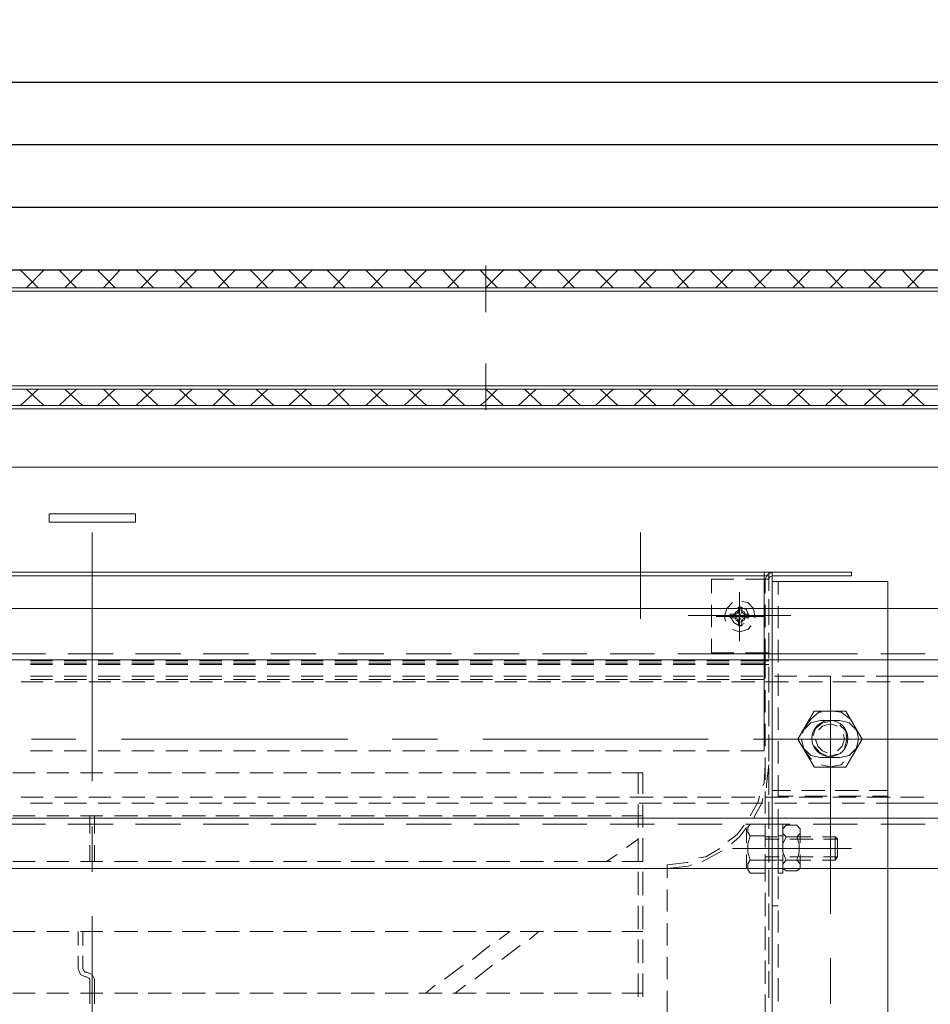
# Model space of a CAD drawing. Header units: millimetres. Extents: x -1574 to 74790, y -2818 to 13830.
# Tile 10 of 92: x 6225 to 6453, y 1720 to 1967. Entities that reach past the tile are written whole.
import ezdxf

# ---------------------------------------------------------------- set-up
doc = ezdxf.new("R2010")
doc.units = ezdxf.units.MM
doc.header["$MEASUREMENT"] = 0
doc.layers.get('0').update_dxf_attribs({"lineweight": 5})
doc.layers.add('A-CEILING-02', color=7, linetype='Continuous', lineweight=5, true_color=0xf27172)
doc.layers.add('RCP LAYOUT', color=9, linetype='Continuous', lineweight=13, true_color=0x808080)
doc.layers.add('ACMV-EQP-CHW', color=30, linetype='Continuous', true_color=0xff7f00)
doc.layers.add('ACMV-FCU', color=30, linetype='Continuous', true_color=0xff7f00)

# ---------------------------------------------------------------- blocks, each defined once
blk = doc.blocks.new('XR-CP-DS')
at = {"layer": 'A-CEILING-02', "true_color": 0x808080}
h = blk.add_hatch(dxfattribs=at)
h.set_pattern_fill('_USER', color=8, scale=600, double=1, pattern_type=0)
h.set_pattern_definition([(0, (9805, 1050), (0, 600), []), (90, (9805, 1050), (-600, 4e-14), [])])
h.paths.add_polyline_path([(200, 1050), (200, 2970), (4245, 2970), (4245, 3620), (5835, 3620), (5835, 2970), (9805, 2970), (9805, 1050)])
blk = doc.blocks.new('AHU-7.5TR-CARRIER')
at = {"layer": 'ACMV-EQP-CHW', "lineweight": 15}
for points in [[(-284.79, -213.55), (-284.79, -621.93)], [(-255.82, -213.55), (-255.82, -621.93)], [(-255.82, -624.27), (-255.82, -213.84)], [(-85.28, -481.22), (-85.28, -537.97)], [(-254.07, -512.52), (-254.07, -518.37)], [(-229.5, -513.69), (-229.5, -519.25)], [(-270.44, -516.03), (-270.44, -527.44)], [(-85.87, -516.03), (-85.87, -522.17)], [(-84.69, -516.03), (-84.69, -522.17)], [(-257.3, -516.62), (-257.3, -522.46)], [(-254.95, -517.49), (-254.95, -523.35)], [(-254.95, -524.23), (-254.95, -518.37)], [(-223.35, -517.78), (-223.35, -523.63)], [(-223.35, -518.66), (-218.09, -518.66)], [(-222.19, -517.78), (-222.19, -523.63)], [(-215.45, -518.66), (-209.61, -518.66)], [(-206.97, -518.66), (-201.12, -518.66)], [(-198.48, -518.66), (-192.64, -518.66)], [(-190, -518.66), (-184.15, -518.66)], [(-181.53, -518.66), (-175.67, -518.66)], [(-176.26, -518.66), (-178.89, -520.72)], [(-173.04, -518.66), (-167.19, -518.66)], [(-168.94, -518.66), (-171.29, -520.72)], [(-164.55, -518.66), (-158.71, -518.66)], [(-156.07, -518.66), (-150.22, -518.66)], [(-147.59, -518.66), (-141.74, -518.66)], [(-139.11, -518.66), (-133.26, -518.66)], [(-130.62, -518.66), (-124.77, -518.66)], [(-122.14, -518.66), (-116.29, -518.66)], [(-113.66, -518.66), (-107.8, -518.66)], [(-105.18, -518.66), (-99.32, -518.66)], [(-96.69, -518.66), (-90.84, -518.66)], [(-87.92, -518.66), (-82.35, -518.66)], [(-85.87, -518.66), (-85.87, -522.18), (-85.28, -523.34), (-83.82, -523.93)], [(-84.69, -522.18), (-84.69, -518.66)], [(-79.43, -518.66), (-73.87, -518.66)], [(-70.94, -518.66), (-65.39, -518.66)], [(-254.07, -521), (-254.07, -526.85)], [(-229.5, -522.17), (-229.5, -527.73)], [(-181.23, -522.18), (-185.62, -525.69)], [(-173.63, -522.18), (-178.31, -525.69)], [(-84.69, -522.18), (-84.4, -522.46), (-83.82, -522.76)], [(-83.82, -522.76), (-83.53, -522.76)], [(-83.52, -522.76), (-82.35, -523.35), (-81.77, -524.81), (-81.77, -528.02)], [(-257.3, -525.1), (-257.3, -530.95)], [(-254.95, -525.98), (-254.95, -531.83)], [(-83.82, -523.93), (-83.53, -523.93)], [(-83.53, -523.93), (-83.23, -524.23), (-82.94, -524.81), (-82.94, -528.02)], [(-254.95, -532.71), (-254.95, -526.86)], [(-223.35, -526.27), (-223.35, -532.12)], [(-222.19, -526.27), (-222.19, -532.12)], [(-187.96, -527.15), (-192.64, -530.66)], [(-180.64, -527.15), (-185.03, -530.66)], [(-254.07, -529.49), (-254.07, -535.34)], [(-229.5, -530.66), (-229.5, -536.22)], [(-82.94, -530.66), (-82.94, -534.17)], [(-81.77, -530.66), (-81.77, -534.17)], [(-194.98, -532.12), (-197.32, -534.17)], [(-187.37, -532.12), (-190, -534.17)], [(-257.3, -533.88), (-257.3, -539.44)], [(-254.95, -534.46), (-254.95, -540.31)], [(-254.95, -541.19), (-254.95, -535.34)], [(-223.35, -534.17), (-218.09, -534.17)], [(-223.35, -534.75), (-223.35, -540.6)], [(-222.19, -534.75), (-222.19, -540.6)], [(-215.45, -534.17), (-209.61, -534.17)], [(-206.97, -534.17), (-201.12, -534.17)], [(-198.48, -534.17), (-192.64, -534.17)], [(-190, -534.17), (-184.15, -534.17)], [(-181.53, -534.17), (-175.67, -534.17)], [(-173.04, -534.17), (-167.19, -534.17)], [(-164.55, -534.17), (-158.71, -534.17)], [(-156.07, -534.17), (-150.22, -534.17)], [(-147.59, -534.17), (-141.74, -534.17)], [(-139.11, -534.17), (-133.26, -534.17)], [(-130.62, -534.17), (-124.77, -534.17)], [(-122.14, -534.17), (-116.29, -534.17)], [(-113.66, -534.17), (-107.8, -534.17)], [(-105.18, -534.17), (-99.32, -534.17)], [(-96.69, -534.17), (-90.84, -534.17)], [(-87.92, -534.17), (-82.35, -534.17)], [(-79.43, -534.17), (-73.87, -534.17)], [(-70.94, -534.17), (-65.39, -534.17)], [(-254.07, -537.98), (-254.07, -543.82)], [(-270.44, -538.56), (-270.44, -566.94)], [(-257.3, -540.6), (-255.82, -540.6)], [(-229.5, -539.15), (-229.5, -544.7)], [(-257.3, -542.36), (-257.3, -547.92)], [(-254.95, -542.95), (-254.95, -548.79)], [(-223.35, -543.24), (-223.35, -549.09)], [(-222.19, -543.24), (-222.19, -549.09)], [(-254.95, -549.68), (-254.95, -543.82)], [(-254.07, -546.75), (-254.07, -552.3)], [(-229.5, -547.62), (-229.5, -550.84)], [(702.87, -615.2), (-744.36, -615.2), (-744.36, -549.97), (702.87, -549.97)], [(-261.97, -552.01), (-262.85, -551.14), (-262.85, -549.97), (-261.97, -549.38)], [(-262.85, -553.48), (-262.85, -550.55)], [(-261.97, -549.37), (-259.34, -549.37)], [(-259.34, -549.38), (-258.46, -549.97), (-258.46, -551.14), (-259.34, -552.01), (-258.46, -554.06), (-258.46, -556.1), (-259.34, -557.87), (-258.46, -558.74), (-258.46, -559.91), (-259.34, -560.79), (-261.97, -560.79)], [(-258.46, -548.8), (-258.46, -553.48)], [(-258.46, -548.8), (-257.3, -548.8)], [(-258.46, -553.48), (-258.46, -550.55)], [(-257.29, -553.48), (-257.29, -548.79)], [(-254.07, -553.48), (-254.07, -548.79)], [(-250.27, -548.8), (-254.07, -548.8)], [(-250.27, -552.01), (-249.69, -551.14), (-249.69, -549.68), (-250.27, -548.79)], [(-249.39, -553.48), (-249.39, -549.97)], [(-229.5, -549.97), (-234.77, -550.55), (-235.64, -550.84)], [(-229.5, -550.84), (-234.47, -551.43), (-234.77, -551.43)], [(-85.28, -549.09), (-85.28, -560.5)], [(-271.62, -557.86), (-271.62, -552.01), (-272.21, -552.89)], [(-268.7, -552.89), (-272.21, -552.89)], [(-271.62, -557.86), (-272.21, -557.28), (-272.21, -552.89)], [(-268.41, -552.01), (-271.62, -552.01)], [(-260.22, -552.89), (-266.07, -552.89)], [(-259.92, -552.01), (-265.49, -552.01)], [(-259.34, -552.01), (-261.97, -552.01), (-262.56, -554.06), (-262.56, -556.11), (-261.97, -557.86), (-259.34, -557.86)], [(-257.3, -552.01), (-258.46, -552.01)], [(-254.07, -552.89), (-257.59, -552.89)], [(-257.3, -550.84), (-257.3, -556.4)], [(-254.07, -552.01), (-257, -552.01)], [(-254.95, -551.43), (-254.95, -557.28)], [(-254.95, -558.16), (-254.95, -552.31)], [(-250.27, -558.16), (-249.69, -556.1), (-249.69, -554.06), (-250.27, -552.01), (-254.07, -552.01)], [(-238.27, -551.72), (-239.45, -552.3), (-243.25, -554.35)], [(-237.4, -552.6), (-239.15, -552.89), (-242.67, -554.94)], [(-223.35, -551.72), (-218.09, -551.72)], [(-223.35, -551.72), (-223.35, -557.57)], [(-222.19, -551.72), (-222.19, -557.57)], [(-221.89, -551.72), (-222.19, -551.72)], [(-214.28, -551.72), (-216.92, -553.48)], [(-215.45, -551.72), (-209.61, -551.72)], [(-206.97, -551.72), (-201.12, -551.72)], [(-198.48, -551.72), (-192.64, -551.72)], [(-190, -551.72), (-184.15, -551.72)], [(-181.53, -551.72), (-175.67, -551.72)], [(-173.04, -551.72), (-167.19, -551.72)], [(-164.55, -551.72), (-158.71, -551.72)], [(-156.07, -551.72), (-150.22, -551.72)], [(-147.59, -551.72), (-141.74, -551.72)], [(-139.11, -551.72), (-133.26, -551.72)], [(-130.62, -551.72), (-124.77, -551.72)], [(-122.14, -551.72), (-116.29, -551.72)], [(-113.66, -551.72), (-107.8, -551.72)], [(-105.18, -551.72), (-99.32, -551.72)], [(-96.69, -551.72), (-90.84, -551.72)], [(-87.92, -551.72), (-82.35, -551.72)], [(-85.87, -555.82), (-85.87, -551.72)], [(-84.69, -555.82), (-84.69, -551.72)], [(-79.43, -551.72), (-73.87, -551.72)], [(-70.94, -551.72), (-65.39, -551.72)], [(-245.89, -554.94), (-275.72, -554.94)], [(-262.85, -554.94), (-250.26, -554.94)], [(-253.78, -554.94), (-261.97, -554.94)], [(-254.07, -555.24), (-254.07, -560.79)], [(-219.26, -555.23), (-222.19, -557.28)], [(-268.7, -557.28), (-272.21, -557.28)], [(-268.41, -557.86), (-271.62, -557.86)], [(-260.21, -557.28), (-266.06, -557.28)], [(-259.92, -557.86), (-265.49, -557.86)], [(-262.85, -559.62), (-262.85, -556.4)], [(-261.97, -560.79), (-262.85, -559.91), (-262.85, -558.74), (-261.97, -557.87)], [(-258.46, -556.4), (-258.46, -561.08)], [(-258.46, -559.62), (-258.46, -556.4)], [(-257.3, -558.16), (-258.46, -558.16)], [(-254.07, -557.28), (-257.58, -557.28)], [(-257.3, -561.08), (-257.3, -556.4)], [(-254.07, -557.86), (-257, -557.86)], [(-254.07, -561.08), (-254.07, -556.4)], [(-254.07, -558.16), (-250.27, -558.16), (-249.69, -559.03), (-249.69, -560.21), (-250.27, -561.08), (-254.07, -561.08)], [(-245.59, -556.11), (-247.64, -557.86), (-249.39, -560.21)], [(-249.39, -559.91), (-249.39, -556.4)], [(-244.71, -556.69), (-247.05, -558.45), (-248.8, -560.79)], [(-257.3, -559.33), (-257.3, -564.88)], [(-254.95, -559.91), (-254.95, -565.77)], [(-223.35, -560.21), (-223.35, -566.05)], [(-222.19, -560.21), (-222.19, -566.05)], [(-85.87, -563.13), (-85.87, -558.74)], [(-84.7, -563.13), (-84.7, -558.74)], [(675.66, -562.54), (-717.44, -562.54)], [(-283.03, -561.08), (-294.15, -561.08)], [(-266.06, -561.08), (-277.18, -561.08)], [(-249.1, -561.08), (-260.21, -561.08)], [(-258.46, -561.08), (-257.3, -561.08)], [(-254.95, -566.64), (-254.95, -560.79)], [(-251.15, -562.54), (-253.2, -566.35), (-253.49, -567.52)], [(-250.27, -563.13), (-252.32, -566.64), (-252.61, -568.1)], [(-232.13, -561.08), (-243.25, -561.08)], [(-215.17, -561.08), (-226.29, -561.08)], [(-223.35, -563.13), (-218.09, -563.13)], [(-215.45, -563.13), (-209.61, -563.13)], [(-198.19, -561.08), (-209.3, -561.08)], [(-206.97, -563.13), (-201.12, -563.13)], [(-198.48, -563.13), (-192.64, -563.13)], [(-180.94, -561.08), (-192.35, -561.08)], [(-190, -563.13), (-184.15, -563.13)], [(-181.53, -563.13), (-175.67, -563.13)], [(-163.97, -561.08), (-175.38, -561.08)], [(-173.04, -563.13), (-167.19, -563.13)], [(-164.55, -563.13), (-158.71, -563.13)], [(-147.01, -561.08), (-158.41, -561.08)], [(-156.07, -563.13), (-150.22, -563.13)], [(-147.59, -563.13), (-141.74, -563.13)], [(-130.03, -561.08), (-141.45, -561.08)], [(-139.11, -563.13), (-133.26, -563.13)], [(-130.62, -563.13), (-124.77, -563.13)], [(-113.08, -561.08), (-124.48, -561.08)], [(-122.14, -563.13), (-116.29, -563.13)], [(-113.66, -563.13), (-107.8, -563.13)], [(-96.1, -561.08), (-107.51, -561.08)], [(-105.18, -563.13), (-99.32, -563.13)], [(-96.69, -563.13), (-90.84, -563.13)], [(-79.13, -561.08), (-90.54, -561.08)], [(-87.92, -563.13), (-82.35, -563.13)], [(-79.43, -563.13), (-73.87, -563.13)], [(-62.17, -561.08), (-73.58, -561.08)], [(-70.94, -563.13), (-65.39, -563.13)], [(-254.07, -563.71), (-254.07, -569.27)], [(-281.87, -566.35), (-359.68, -566.35)], [(-288.01, -567.81), (-293.85, -567.81)], [(-279.52, -567.81), (-285.37, -567.81)], [(-284.79, -568.1), (-280.98, -568.1)], [(-273.38, -566.35), (-278.93, -566.35)], [(-278.06, -568.1), (-272.5, -568.1)], [(-271.05, -567.81), (-276.89, -567.81)], [(-264.9, -566.35), (-270.44, -566.35)], [(-270.44, -566.94), (-270.44, -598.23)], [(-269.57, -568.1), (-264.01, -568.1)], [(-262.56, -567.81), (-268.41, -567.81)], [(-256.41, -566.35), (-261.97, -566.35)], [(-261.09, -568.1), (-257.3, -568.1)], [(-254.07, -567.81), (-259.92, -567.81)], [(-257.3, -567.81), (-257.3, -573.36)], [(-247.92, -566.35), (-253.49, -566.35)], [(-245.59, -567.81), (-251.44, -567.81)], [(-239.45, -566.35), (-245, -566.35)], [(-237.1, -567.81), (-242.95, -567.81)], [(-230.97, -566.35), (-236.52, -566.35)], [(-228.63, -567.81), (-234.47, -567.81)], [(-222.48, -566.35), (-228.04, -566.35)], [(-220.14, -567.81), (-225.99, -567.81)], [(-213.99, -566.35), (-219.55, -566.35)], [(-211.65, -567.81), (-217.5, -567.81)], [(-205.51, -566.35), (-211.07, -566.35)], [(-203.17, -567.81), (-209.02, -567.81)], [(-197.02, -566.35), (-202.59, -566.35)], [(-194.69, -567.81), (-200.25, -567.81)], [(-188.54, -566.35), (-194.1, -566.35)], [(-186.21, -567.81), (-191.76, -567.81)], [(-180.06, -566.35), (-185.62, -566.35)], [(-177.72, -567.81), (-183.27, -567.81)], [(-171.58, -566.35), (-177.13, -566.35)], [(-169.24, -567.81), (-174.8, -567.81)], [(-163.09, -566.35), (-168.65, -566.35)], [(-160.75, -567.81), (-166.32, -567.81)], [(-154.61, -566.35), (-160.17, -566.35)], [(-152.27, -567.81), (-157.83, -567.81)], [(-146.12, -566.35), (-151.68, -566.35)], [(-143.79, -567.81), (-149.34, -567.81)], [(-137.63, -566.35), (-143.2, -566.35)], [(-135.3, -567.81), (-140.86, -567.81)], [(-129.16, -566.35), (-134.72, -566.35)], [(-126.82, -567.81), (-132.37, -567.81)], [(-120.67, -566.35), (-126.23, -566.35)], [(-118.34, -567.81), (-123.89, -567.81)], [(-112.19, -566.35), (-117.75, -566.35)], [(-109.86, -567.81), (-115.41, -567.81)], [(-103.72, -566.35), (-109.27, -566.35)], [(-101.37, -567.81), (-106.93, -567.81)], [(-95.23, -566.35), (-100.79, -566.35)], [(-92.89, -567.81), (-98.45, -567.81)], [(-86.74, -566.35), (-92.3, -566.35)], [(-84.4, -567.81), (-89.96, -567.81)], [(-78.25, -566.35), (-83.82, -566.35)], [(-75.92, -567.81), (-81.48, -567.81)], [(-69.78, -566.35), (-75.33, -566.35)], [(-67.43, -567.81), (-72.99, -567.81)], [(-284.79, -569.56), (-280.12, -569.56)], [(-277.47, -569.56), (-271.62, -569.56)], [(-268.98, -569.56), (-263.14, -569.56)], [(-260.51, -569.56), (-255.82, -569.56)], [(-254.95, -568.4), (-254.95, -574.24)], [(-254.95, -575.13), (-254.95, -569.27)], [(-254.36, -570.15), (-254.36, -571.03), (-254.95, -576)], [(-223.35, -568.69), (-223.35, -573.96)], [(-222.19, -568.69), (-222.19, -573.96)], [(-270.44, -572.49), (-270.44, -592.67)], [(-253.49, -570.74), (-253.78, -571.32), (-254.07, -576)], [(-254.07, -572.2), (-254.07, -577.76)], [(-85.28, -571.9), (-85.28, -634.21)], [(-85.28, -631.29), (-85.28, -572.2)], [(-274.26, -575.41), (-278.35, -582.44), (-274.26, -589.46)], [(-274.26, -575.41), (-266.36, -575.41)], [(-268.11, -576), (-270.44, -575.42), (-273.09, -576), (-273.67, -576.59)], [(-266.36, -589.46), (-262.27, -582.44), (-266.36, -575.42)], [(-223.35, -573.95), (-218.09, -573.95)], [(-215.45, -573.95), (-209.61, -573.95)], [(-206.97, -573.95), (-201.12, -573.95)], [(-198.48, -573.95), (-192.64, -573.95)], [(-190, -573.95), (-184.15, -573.95)], [(-181.53, -573.95), (-175.67, -573.95)], [(-173.04, -573.95), (-167.19, -573.95)], [(-164.55, -573.95), (-158.71, -573.95)], [(-156.07, -573.95), (-150.22, -573.95)], [(-147.59, -573.95), (-141.74, -573.95)], [(-139.11, -573.95), (-133.26, -573.95)], [(-130.62, -573.95), (-124.77, -573.95)], [(-122.14, -573.95), (-116.29, -573.95)], [(-113.66, -573.95), (-107.8, -573.95)], [(-105.18, -573.95), (-99.32, -573.95)], [(-96.69, -573.95), (-90.84, -573.95)], [(-87.92, -573.95), (-82.35, -573.95)], [(-79.43, -573.95), (-73.87, -573.95)], [(-70.94, -573.95), (-65.39, -573.95)], [(-272.79, -577.76), (-275.13, -578.34), (-276.89, -580.1), (-277.18, -581.27)], [(-272.79, -577.76), (-267.82, -577.76)], [(-263.43, -581.27), (-263.72, -580.1), (-265.49, -578.34), (-267.82, -577.76)], [(-263.14, -582.15), (-263.14, -582.44), (-263.73, -579.8), (-265.49, -577.47), (-265.77, -577.47)], [(-257.3, -576.29), (-257.3, -581.86)], [(-254.95, -576.88), (-254.95, -582.73)], [(-254.95, -583.6), (-254.95, -577.76)], [(-276.01, -578.34), (-276.89, -579.8), (-277.47, -582.44), (-277.18, -583.9)], [(-273.96, -580.1), (-274.54, -582.44), (-274.26, -584.49), (-272.79, -585.94)], [(-272.21, -579.51), (-273.38, -580.68), (-273.96, -582.44), (-273.68, -583.6)], [(-266.36, -580.68), (-267.82, -578.93), (-269.87, -578.05), (-272.21, -578.63)], [(-266.65, -582.15), (-266.65, -582.44), (-267.23, -580.68), (-268.41, -579.51), (-269.57, -578.93)], [(-247.92, -579.51), (-253.79, -579.51)], [(-253.78, -579.51), (-253.78, -624.27), (83.52, -624.27), (83.52, -579.51)], [(-239.45, -579.51), (-245, -579.51)], [(-230.96, -579.51), (-236.52, -579.51)], [(-222.48, -579.51), (-228.04, -579.51)], [(-213.99, -579.51), (-219.55, -579.51)], [(-205.51, -579.51), (-211.07, -579.51)], [(-197.03, -579.51), (-202.59, -579.51)], [(-188.55, -579.51), (-194.1, -579.51)], [(-180.06, -579.51), (-185.62, -579.51)], [(-171.58, -579.51), (-177.13, -579.51)], [(-163.09, -579.51), (-168.65, -579.51)], [(-154.61, -579.51), (-160.17, -579.51)], [(-146.13, -579.51), (-151.68, -579.51)], [(-137.64, -579.51), (-143.2, -579.51)], [(-129.16, -579.51), (-134.72, -579.51)], [(-120.67, -579.51), (-126.23, -579.51)], [(-112.19, -579.51), (-117.75, -579.51)], [(-103.72, -579.51), (-109.27, -579.51)], [(-95.23, -579.51), (-100.79, -579.51)], [(-86.74, -579.51), (-92.3, -579.51)], [(-78.25, -579.51), (-83.82, -579.51)], [(-69.78, -579.51), (-75.33, -579.51)], [(-273.68, -582.44), (-330.43, -582.44)], [(-288.31, -582.44), (-252.32, -582.44)], [(-251.15, -582.44), (-262.56, -582.44)], [(-254.07, -580.68), (-254.07, -586.24)], [(-183.27, -582.44), (-239.74, -582.44)], [(-160.46, -582.44), (-171.87, -582.44)], [(-92.59, -582.44), (-149.34, -582.44)], [(-70.07, -582.44), (-81.18, -582.44)], [(-277.18, -583.9), (-276.89, -584.78), (-275.13, -586.53), (-272.79, -587.12)], [(-272.21, -585.65), (-270.45, -586.24), (-268.41, -585.65), (-267.52, -584.78)], [(-270.16, -586.82), (-268.41, -586.53), (-266.65, -585.07), (-266.07, -583.31)], [(-268.11, -589.16), (-267.52, -589.16), (-265.49, -587.41), (-264.02, -585.36)], [(-267.82, -587.12), (-265.49, -586.53), (-263.73, -584.78), (-263.43, -583.9)], [(-257.3, -584.78), (-257.3, -590.33)], [(-276.01, -586.53), (-275.42, -587.41), (-273.08, -589.16), (-271.05, -589.46)], [(-272.79, -587.12), (-267.82, -587.12)], [(-254.95, -585.65), (-254.95, -591.22)], [(-254.95, -592.09), (-254.95, -586.24)], [(-274.26, -589.46), (-266.36, -589.46)], [(-254.07, -589.16), (-254.07, -594.73)], [(-257.3, -593.25), (-257.3, -598.81)], [(-254.95, -594.14), (-254.95, -599.7)], [(-254.95, -600.58), (-254.95, -595.02)], [(-293.85, -596.77), (-288.01, -596.77)], [(-285.37, -596.77), (-279.52, -596.77)], [(-276.89, -596.77), (-271.05, -596.77)], [(-268.41, -596.77), (-262.56, -596.77)], [(-259.92, -596.77), (-254.07, -596.77)], [(-254.07, -597.65), (-254.07, -604.09)], [(-247.92, -597.35), (-253.79, -597.35)], [(-251.44, -596.77), (-245.59, -596.77)], [(-239.45, -597.35), (-245, -597.35)], [(-242.95, -596.77), (-237.1, -596.77)], [(-230.96, -597.35), (-236.52, -597.35)], [(-234.47, -596.77), (-228.63, -596.77)], [(-222.48, -597.35), (-228.04, -597.35)], [(-225.98, -596.77), (-220.14, -596.77)], [(-213.99, -597.35), (-219.55, -597.35)], [(-217.51, -596.77), (-211.65, -596.77)], [(-205.51, -597.35), (-211.07, -597.35)], [(-209.02, -596.77), (-203.17, -596.77)], [(-197.03, -597.35), (-202.59, -597.35)], [(-200.25, -596.77), (-194.69, -596.77)], [(-188.55, -597.35), (-194.1, -597.35)], [(-191.76, -596.77), (-186.21, -596.77)], [(-180.06, -597.35), (-185.62, -597.35)], [(-183.27, -596.77), (-177.72, -596.77)], [(-171.58, -597.35), (-177.13, -597.35)], [(-174.8, -596.77), (-169.24, -596.77)], [(-163.09, -597.35), (-168.65, -597.35)], [(-166.32, -596.77), (-160.75, -596.77)], [(-154.61, -597.35), (-160.17, -597.35)], [(-157.83, -596.77), (-152.27, -596.77)], [(-146.13, -597.35), (-151.68, -597.35)], [(-149.34, -596.77), (-143.79, -596.77)], [(-137.64, -597.35), (-143.2, -597.35)], [(-140.86, -596.77), (-135.3, -596.77)], [(-129.16, -597.35), (-134.72, -597.35)], [(-132.38, -596.77), (-126.82, -596.77)], [(-120.67, -597.35), (-126.23, -597.35)], [(-123.89, -596.77), (-118.34, -596.77)], [(-112.19, -597.35), (-117.75, -597.35)], [(-115.41, -596.77), (-109.86, -596.77)], [(-103.72, -597.35), (-109.27, -597.35)], [(-106.93, -596.77), (-101.37, -596.77)], [(-95.23, -597.35), (-100.79, -597.35)], [(-98.45, -596.77), (-92.89, -596.77)], [(-86.74, -597.35), (-92.3, -597.35)], [(-89.96, -596.77), (-84.4, -596.77)], [(-78.25, -597.35), (-83.82, -597.35)], [(-81.48, -596.77), (-75.92, -596.77)], [(-69.78, -597.35), (-75.33, -597.35)], [(-72.99, -596.77), (-67.44, -596.77)], [(-363.19, -598.23), (-284.79, -598.23)], [(-284.79, -598.23), (-281.87, -598.23)], [(-278.93, -598.23), (-273.38, -598.23)], [(-270.44, -598.23), (-264.9, -598.23)], [(-261.97, -598.23), (-256.41, -598.23)], [(-253.49, -598.23), (-247.92, -598.23)], [(-245, -598.23), (-239.44, -598.23)], [(-236.52, -598.23), (-230.96, -598.23)], [(-228.04, -598.23), (-222.48, -598.23)], [(-219.55, -598.23), (-213.99, -598.23)], [(-211.07, -598.23), (-205.51, -598.23)], [(-202.59, -598.23), (-197.03, -598.23)], [(-194.1, -598.23), (-188.54, -598.23)], [(-185.62, -598.23), (-180.05, -598.23)], [(-177.13, -598.23), (-171.58, -598.23)], [(-168.65, -598.23), (-163.09, -598.23)], [(-160.17, -598.23), (-154.61, -598.23)], [(-151.68, -598.23), (-146.13, -598.23)], [(-143.2, -598.23), (-137.64, -598.23)], [(-134.72, -598.23), (-129.16, -598.23)], [(-126.23, -598.23), (-120.67, -598.23)], [(-117.75, -598.23), (-112.19, -598.23)], [(-109.27, -598.23), (-103.72, -598.23)], [(-100.79, -598.23), (-95.23, -598.23)], [(-92.3, -598.23), (-86.74, -598.23)], [(-83.82, -598.23), (-78.25, -598.23)], [(-75.34, -598.23), (-69.78, -598.23)], [(675.66, -602.33), (-717.44, -602.33)], [(-257.3, -601.75), (-257.3, -607.3)], [(-254.95, -601.16), (-247.92, -601.16)], [(-254.95, -602.04), (-247.92, -602.04)], [(-254.95, -602.62), (-254.95, -608.18)], [(-253.78, -601.45), (-247.92, -601.45)], [(-253.78, -602.33), (-247.92, -602.33)], [(-245, -601.16), (-239.45, -601.16)], [(-245, -601.45), (-239.45, -601.45)], [(-245, -602.04), (-239.45, -602.04)], [(-245, -602.33), (-239.45, -602.33)], [(-236.52, -601.16), (-230.96, -601.16)], [(-236.52, -601.45), (-230.97, -601.45)], [(-236.52, -602.04), (-230.96, -602.04)], [(-236.52, -602.33), (-230.97, -602.33)], [(-228.04, -601.16), (-222.48, -601.16)], [(-228.04, -601.45), (-222.48, -601.45)], [(-228.04, -602.04), (-222.48, -602.04)], [(-228.04, -602.33), (-222.48, -602.33)], [(-219.55, -601.16), (-213.99, -601.16)], [(-219.55, -601.45), (-213.99, -601.45)], [(-219.55, -602.04), (-213.99, -602.04)], [(-219.55, -602.33), (-213.99, -602.33)], [(-211.07, -601.16), (-205.51, -601.16)], [(-211.07, -601.45), (-205.51, -601.45)], [(-211.07, -602.04), (-205.51, -602.04)], [(-211.07, -602.33), (-205.51, -602.33)], [(-202.59, -601.16), (-197.03, -601.16)], [(-202.59, -601.45), (-197.02, -601.45)], [(-202.59, -602.04), (-197.03, -602.04)], [(-202.59, -602.33), (-197.02, -602.33)], [(-194.1, -601.16), (-188.55, -601.16)], [(-194.1, -601.45), (-188.54, -601.45)], [(-194.1, -602.04), (-188.55, -602.04)], [(-194.1, -602.33), (-188.54, -602.33)], [(-185.62, -601.16), (-180.06, -601.16)], [(-185.62, -602.04), (-180.06, -602.04)], [(-185.61, -601.45), (-180.06, -601.45)], [(-185.61, -602.33), (-180.06, -602.33)], [(-177.13, -601.16), (-171.58, -601.16)], [(-177.13, -601.45), (-171.58, -601.45)], [(-177.13, -602.04), (-171.58, -602.04)], [(-177.13, -602.33), (-171.58, -602.33)], [(-168.65, -601.16), (-163.09, -601.16)], [(-168.65, -601.45), (-163.09, -601.45)], [(-168.65, -602.04), (-163.09, -602.04)], [(-168.65, -602.33), (-163.09, -602.33)], [(-160.17, -601.16), (-154.61, -601.16)], [(-160.17, -601.45), (-154.61, -601.45)], [(-160.17, -602.04), (-154.61, -602.04)], [(-160.17, -602.33), (-154.61, -602.33)], [(-151.68, -601.16), (-146.13, -601.16)], [(-151.68, -601.45), (-146.12, -601.45)], [(-151.68, -602.04), (-146.13, -602.04)], [(-151.68, -602.33), (-146.12, -602.33)], [(-143.2, -601.16), (-137.64, -601.16)], [(-143.2, -601.45), (-137.63, -601.45)], [(-143.2, -602.04), (-137.64, -602.04)], [(-143.2, -602.33), (-137.63, -602.33)], [(-134.72, -601.16), (-129.16, -601.16)], [(-134.72, -601.45), (-129.16, -601.45)], [(-134.72, -602.04), (-129.16, -602.04)], [(-134.72, -602.33), (-129.16, -602.33)], [(-126.23, -601.16), (-120.67, -601.16)], [(-126.23, -601.45), (-120.67, -601.45)], [(-126.23, -602.04), (-120.67, -602.04)], [(-126.23, -602.33), (-120.67, -602.33)], [(-117.75, -601.16), (-112.19, -601.16)], [(-117.75, -601.45), (-112.19, -601.45)], [(-117.75, -602.04), (-112.19, -602.04)], [(-117.75, -602.33), (-112.19, -602.33)], [(-109.27, -601.16), (-103.72, -601.16)], [(-109.27, -601.45), (-103.72, -601.45)], [(-109.27, -602.04), (-103.72, -602.04)], [(-109.27, -602.33), (-103.72, -602.33)], [(-100.79, -601.16), (-95.23, -601.16)], [(-100.79, -601.45), (-95.23, -601.45)], [(-100.79, -602.04), (-95.23, -602.04)], [(-100.79, -602.33), (-95.23, -602.33)], [(-92.3, -601.16), (-86.74, -601.16)], [(-92.3, -601.45), (-86.74, -601.45)], [(-92.3, -602.04), (-86.74, -602.04)], [(-92.3, -602.33), (-86.74, -602.33)], [(-83.82, -601.16), (-78.25, -601.16)], [(-83.82, -601.45), (-78.25, -601.45)], [(-83.82, -602.04), (-78.25, -602.04)], [(-83.82, -602.33), (-78.25, -602.33)], [(-75.33, -601.16), (-69.78, -601.16)], [(-75.33, -601.45), (-69.78, -601.45)], [(-75.33, -602.04), (-69.78, -602.04)], [(-75.33, -602.33), (-69.78, -602.33)], [(-283.03, -603.79), (-294.15, -603.79)], [(-266.06, -603.79), (-277.18, -603.79)], [(-269.87, -603.79), (-259.34, -603.79)], [(-249.1, -603.79), (-260.21, -603.79)], [(-254.95, -609.06), (-254.95, -603.5)], [(-254.95, -604.09), (-249.1, -604.09)], [(-254.07, -604.09), (-254.07, -607.59)], [(-253.78, -603.79), (-243.25, -603.79)], [(-246.17, -604.09), (-240.62, -604.09)], [(-232.13, -603.79), (-243.25, -603.79)], [(-240.61, -604.09), (-240.61, -607.59)], [(-215.17, -603.79), (-226.29, -603.79)], [(-198.19, -603.79), (-209.3, -603.79)], [(-180.94, -603.79), (-192.35, -603.79)], [(-163.97, -603.79), (-175.38, -603.79)], [(-147.01, -603.79), (-158.41, -603.79)], [(-130.03, -603.79), (-141.45, -603.79)], [(-113.08, -603.79), (-124.48, -603.79)], [(-96.1, -603.79), (-107.51, -603.79)], [(-79.13, -603.79), (-90.54, -603.79)], [(-62.17, -603.79), (-73.58, -603.79)], [(-247.64, -607.01), (-247.64, -618.12)], [(-247.64, -619.3), (-247.64, -607.3)], [(-245.89, -609.93), (-247.64, -609.35), (-249.69, -609.93), (-250.56, -610.81)], [(-247.64, -608.17), (-247.64, -618.42)], [(-257.3, -610.23), (-257.3, -615.79)], [(-254.95, -611.1), (-254.95, -616.66)], [(-254.95, -617.53), (-254.95, -611.98)], [(-254.07, -610.52), (-254.07, -616.07)], [(-248.23, -611.98), (-247.64, -613.15), (-249.1, -612.86), (-248.51, -612.56), (-248.23, -611.98), (-248.23, -610.81)], [(-245.3, -613.15), (-246.17, -611.69), (-247.64, -610.81), (-248.81, -611.4)], [(-248.23, -610.81), (-247.35, -610.81), (-247.35, -611.98), (-247.05, -612.56), (-246.47, -612.86), (-245.29, -612.86)], [(-246.47, -612.86), (-247.64, -613.15), (-247.34, -611.98)], [(-245.89, -616.66), (-244.41, -615.2), (-243.83, -613.15), (-244.13, -611.98)], [(-240.61, -610.52), (-240.61, -616.07)], [(-222.77, -612.57), (-222.77, -634.21)], [(-234.77, -613.45), (-260.51, -613.45)], [(-241.79, -613.15), (-253.78, -613.15)], [(-252.9, -613.15), (-242.67, -613.15)], [(-251.44, -612.86), (-251.44, -613.15), (-251.15, -615.2), (-249.69, -616.66), (-248.23, -616.96)], [(-249.97, -612.86), (-249.97, -613.15), (-249.39, -614.91), (-247.64, -615.5), (-246.76, -615.2)], [(-249.97, -613.73), (-249.97, -612.86)], [(-249.1, -612.86), (-249.97, -612.86)], [(-249.1, -613.73), (-249.97, -613.73)], [(-249.1, -613.73), (-247.64, -613.15), (-247.35, -614.32)], [(-247.35, -615.49), (-248.23, -615.49), (-248.23, -614.32), (-248.51, -614.03), (-249.1, -613.73)], [(-247.34, -614.32), (-247.05, -614.04), (-246.47, -613.73), (-247.64, -613.15), (-248.23, -614.32)], [(-247.35, -615.5), (-247.35, -614.32)], [(-245.29, -613.73), (-246.47, -613.73)], [(-245.3, -613.73), (-245.3, -612.86)], [(-257.29, -618.71), (-257.29, -621.93)], [(-254.95, -619.59), (-254.95, -622.51)], [(-254.07, -619), (-254.07, -622.51)], [(-240.61, -619), (-240.61, -622.51)], [(-284.79, -621.93), (-255.82, -621.93)], [(-254.95, -624.27), (-254.95, -620.47)], [(-275.72, -624.27), (-255.82, -624.27), (-254.66, -623.68), (-254.07, -622.51)], [(-275.72, -623.4), (-255.82, -623.4)], [(-275.72, -623.4), (-275.72, -624.27)], [(-255.82, -623.4), (-255.24, -623.1), (-254.95, -622.51)], [(-255.82, -624.27), (85.27, -624.27)], [(-254.95, -622.51), (-249.1, -622.51)], [(-254.95, -623.4), (84.39, -623.4)], [(-254.95, -624.27), (-254.95, -623.4)], [(-253.78, -623.4), (-247.92, -623.4)], [(-246.17, -622.51), (-240.62, -622.51)], [(-245, -623.4), (-239.45, -623.4)], [(-236.52, -623.4), (-230.97, -623.4)], [(-228.04, -623.4), (-222.48, -623.4)], [(-219.55, -623.4), (-213.99, -623.4)], [(-211.07, -623.4), (-205.51, -623.4)], [(-202.59, -623.4), (-197.02, -623.4)], [(-194.1, -623.4), (-188.54, -623.4)], [(-185.61, -623.4), (-180.06, -623.4)], [(-177.13, -623.4), (-171.58, -623.4)], [(-168.65, -623.4), (-163.09, -623.4)], [(-160.17, -623.4), (-154.61, -623.4)], [(-151.68, -623.4), (-146.12, -623.4)], [(-143.2, -623.4), (-137.63, -623.4)], [(-134.72, -623.4), (-129.16, -623.4)], [(-126.23, -623.4), (-120.67, -623.4)], [(-117.75, -623.4), (-112.19, -623.4)], [(-109.27, -623.4), (-103.72, -623.4)], [(-100.79, -623.4), (-95.23, -623.4)], [(-92.3, -623.4), (-86.74, -623.4)], [(-83.82, -623.4), (-78.25, -623.4)], [(-75.33, -623.4), (-69.78, -623.4)], [(-718.91, -650.6), (-718.91, -665.23), (719.25, -665.23)], [(677.13, -665.23), (677.13, -650.6), (-718.91, -650.6)], [(-394.06, -666.11), (405.94, -666.11)], [(-302.49, -665.23), (-291.09, -665.23)], [(-289.63, -670.2), (-294.01, -666.11)], [(-292.55, -670.2), (-288.45, -666.11)], [(-285.24, -665.23), (-274.13, -665.23)], [(-279.97, -670.2), (-284.35, -666.11)], [(-283.19, -670.2), (-278.8, -666.11)], [(-270.31, -670.2), (-274.71, -666.11)], [(-273.53, -670.2), (-269.15, -666.11)], [(-268.26, -665.23), (-257.14, -665.23)], [(-260.95, -670.2), (-265.35, -666.11)], [(-263.88, -670.2), (-259.49, -666.11)], [(-251.3, -670.2), (-255.69, -666.11)], [(-254.23, -670.2), (-249.83, -666.11)], [(-251.31, -665.23), (-240.18, -665.23)], [(-241.66, -670.2), (-246.03, -666.11)], [(-244.57, -670.2), (-240.18, -666.11)], [(-231.99, -670.2), (-236.39, -666.11)], [(-234.92, -670.2), (-230.83, -666.11)], [(-234.33, -665.23), (-223.22, -665.23)], [(-222.34, -670.2), (-226.73, -666.11)], [(-225.55, -670.2), (-221.16, -666.11)], [(-217.37, -665.23), (-206.25, -665.23)], [(-212.69, -670.2), (-217.07, -666.11)], [(-215.9, -670.2), (-211.51, -666.11)], [(-203.32, -670.2), (-207.71, -666.11)], [(-206.25, -670.2), (-201.87, -666.11)], [(-200.4, -665.23), (-189.28, -665.23)], [(-193.67, -670.2), (-198.05, -666.11)], [(-196.59, -670.2), (-192.21, -666.11)], [(-184.02, -670.2), (-188.41, -666.11)], [(-186.95, -670.2), (-184.02, -667.28), (-182.56, -666.11)], [(-184.02, -676.64), (-184.02, -664.93)], [(-183.43, -665.23), (-172.31, -665.23)], [(-174.36, -670.2), (-178.76, -666.11)], [(-177.29, -670.2), (-173.19, -666.11)], [(-164.71, -670.2), (-169.1, -666.11)], [(-167.94, -670.2), (-163.54, -666.11)], [(-166.46, -665.23), (-155.05, -665.23)], [(-155.06, -670.2), (-159.44, -666.11)], [(-158.27, -670.2), (-153.89, -666.11)], [(-145.69, -670.2), (-149.79, -666.11)], [(-149.5, -665.23), (-138.09, -665.23)], [(-148.62, -670.2), (-144.23, -666.11)], [(-136.04, -670.2), (-140.43, -666.11)], [(-138.97, -670.2), (-134.58, -666.11)], [(-132.53, -665.23), (-121.12, -665.23)], [(-126.4, -670.2), (-130.78, -666.11)], [(-129.31, -670.2), (-124.93, -666.11)], [(-116.73, -670.2), (-121.12, -666.11)], [(-119.66, -670.2), (-115.56, -666.11)], [(-115.56, -665.23), (-104.15, -665.23)], [(-107.08, -670.2), (-111.47, -666.11)], [(-110.3, -670.2), (-105.91, -666.11)], [(-97.43, -670.2), (-101.81, -666.11)], [(-100.65, -670.2), (-96.25, -666.11)], [(-98.6, -665.23), (-87.19, -665.23)], [(-88.07, -670.2), (-92.16, -666.11)], [(-90.99, -670.2), (-86.6, -666.11)], [(-78.42, -670.2), (-82.8, -666.11)], [(-81.63, -665.23), (-70.22, -665.23)], [(-81.34, -670.2), (-76.95, -666.11)], [(-68.75, -670.2), (-73.14, -666.11)], [(-71.68, -670.2), (-67.29, -666.11)], [(-394.06, -670.2), (405.94, -670.2)], [(-394.06, -671.08), (405.94, -671.08)], [(-184.02, -701.21), (-184.02, -689.5)], [(405.94, -694.78), (-394.06, -694.78)], [(405.94, -695.65), (-394.06, -695.65)], [(-289.63, -695.65), (-294.01, -700.04)], [(-292.55, -695.65), (-288.45, -700.04)], [(-279.97, -695.65), (-284.35, -700.04)], [(-283.19, -695.65), (-278.8, -700.04)], [(-270.31, -695.65), (-274.71, -700.04)], [(-273.53, -695.65), (-269.15, -700.04)], [(-260.95, -695.65), (-265.35, -700.04)], [(-263.88, -695.65), (-259.49, -700.04)], [(-251.31, -695.65), (-255.69, -700.04)], [(-254.23, -695.65), (-249.83, -700.04)], [(-241.65, -695.65), (-246.03, -700.04)], [(-244.57, -695.65), (-240.18, -700.04)], [(-231.99, -695.65), (-236.39, -700.04)], [(-234.92, -695.65), (-230.83, -700.04)], [(-222.34, -695.65), (-226.73, -700.04)], [(-225.55, -695.65), (-221.16, -700.04)], [(-212.69, -695.65), (-217.07, -700.04)], [(-215.9, -695.65), (-211.51, -700.04)], [(-203.33, -695.65), (-207.7, -700.04)], [(-206.25, -695.65), (-201.87, -700.04)], [(-193.67, -695.65), (-198.05, -700.04)], [(-196.59, -695.65), (-192.21, -700.04)], [(-184.02, -695.65), (-188.41, -700.04)], [(-186.95, -695.65), (-184.02, -698.57), (-182.56, -700.04)], [(-174.37, -695.65), (-178.76, -700.04)], [(-177.29, -695.65), (-173.19, -700.04)], [(-164.71, -695.65), (-169.1, -700.04)], [(-167.93, -695.65), (-163.54, -700.04)], [(-155.05, -695.65), (-159.44, -700.04)], [(-158.27, -695.65), (-153.89, -700.04)], [(-145.69, -695.65), (-149.79, -700.04)], [(-148.62, -695.65), (-144.23, -700.04)], [(-136.04, -695.65), (-140.43, -700.04)], [(-138.97, -695.65), (-134.58, -700.04)], [(-126.4, -695.65), (-130.78, -700.04)], [(-129.31, -695.65), (-124.93, -700.04)], [(-116.73, -695.65), (-121.12, -700.04)], [(-119.66, -695.65), (-115.57, -700.04)], [(-107.08, -695.65), (-111.47, -700.04)], [(-110.3, -695.65), (-105.91, -700.04)], [(-97.43, -695.65), (-101.81, -700.04)], [(-100.65, -695.65), (-96.25, -700.04)], [(-88.06, -695.65), (-92.16, -700.04)], [(-90.99, -695.65), (-86.6, -700.04)], [(-78.42, -695.65), (-82.79, -700.04)], [(-81.34, -695.65), (-76.95, -700.04)], [(-68.76, -695.65), (-73.14, -700.04)], [(-71.68, -695.65), (-67.29, -700.04)], [(-394.06, -700.04), (405.94, -700.04)]]:
    blk.add_lwpolyline(points, dxfattribs=at)
for points in [[(-247.64, -614.91), (-246.76, -614.32), (-246.17, -613.45), (-246.76, -612.27), (-247.64, -611.69), (-248.81, -612.27), (-249.1, -613.45), (-248.81, -614.32)], [(-74.46, -636.85), (-96.1, -636.85), (-96.1, -638.9), (-74.46, -638.9)]]:
    blk.add_lwpolyline(points, close=True, dxfattribs=at)
blk.add_circle((-270.29, -582.58), 4.53, dxfattribs=at)
at = {"layer": 'ACMV-FCU', "color": 8, "true_color": 0x808080}
for p, q in [((-394.06, -700.04), (406.73, -700.04)), ((-409.77, -715.75), (406.73, -715.75)), ((-394.06, -731.47), (406.73, -731.47)), ((-409.77, -747.18), (406.73, -747.18))]:
    blk.add_line(p, q, dxfattribs=at)
blk = doc.blocks.new('A$C7e6e56f9')
at = {"rotation": 180}
blk.add_blockref('AHU-7.5TR-CARRIER', (-9042.08, 1203.77), dxfattribs=at)

msp = doc.modelspace()

# ---------------------------------------------------------------- block references
msp.add_blockref('A$C7e6e56f9', (15200, 0))
at = {"layer": 'RCP LAYOUT', "color": 1}
msp.add_blockref('XR-CP-DS', (0, 0), dxfattribs=at)

doc.saveas('drawing.dxf')
